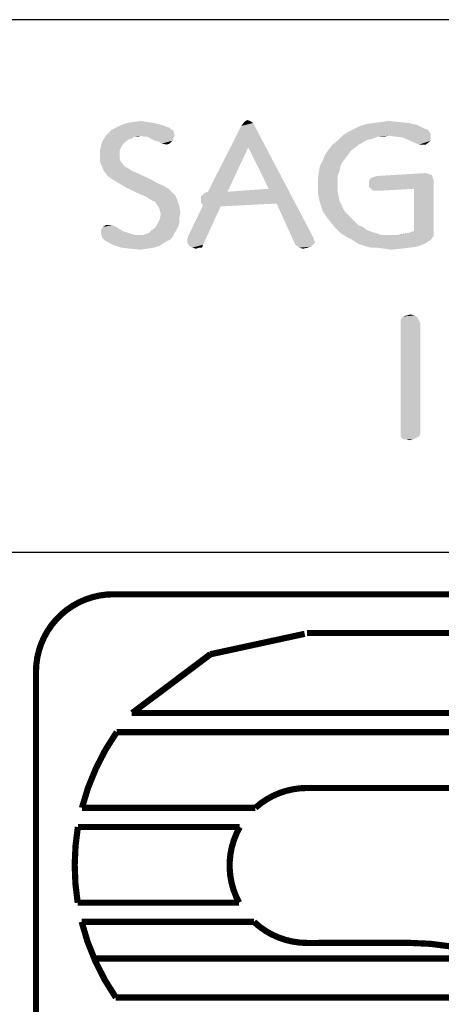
# Model space of a CAD drawing. Header units: inches. Extents: x -1 to 69, y -1 to 45.
# Tile 9 of 39: x 56.5 to 57.9, y 2.3 to 5.5. Entities that reach past the tile are written whole.
import ezdxf

# ---------------------------------------------------------------- set-up
doc = ezdxf.new("R2010")
doc.units = ezdxf.units.IN
doc.header["$LTSCALE"] = 3.74
doc.header["$MEASUREMENT"] = 0
doc.layers.get('0').update_dxf_attribs({"linetype": 'CONTINUOUS'})

msp = doc.modelspace()

# ---------------------------------------------------------------- linework, layer by layer
at = {"color": 2, "linetype": 'CONTINUOUS'}
for p, q in [((68, 5.4688), (56.5, 5.4688)), ((68, 3.75), (56.5, 3.75))]:
    msp.add_line(p, q, dxfattribs=at)
at = {"color": 2, "linetype": 'CONTINUOUS', "const_width": 0.02}
for points in [[(56.8451, 3.6148, 0.414214), (56.5951, 3.3648)], [(56.8556, 3.1698, 0.090232), (56.7435, 2.9258)], [(57.4701, 2.9898, 0.185008), (57.3031, 2.9258)], [(56.7304, 2.8638, 0.081879), (56.7298, 2.6198)], [(57.253, 2.8638, 0.260579), (57.2508, 2.6198)], [(56.7425, 2.5578, 0.089982), (56.8528, 2.3138)], [(57.2987, 2.5578, 0.191374), (57.4704, 2.4898)], [(58.2868, 2.3138, 0.176612), (57.8041, 2.4898)]]:
    msp.add_lwpolyline(points, format="xyb", dxfattribs=at)
for points in [[(56.8451, 3.6148), (62.0962, 3.6148)], [(57.4624, 3.4872), (57.1575, 3.4213)], [(57.159, 3.4213), (57.4624, 3.4872)], [(57.4701, 3.4898), (58.5541, 3.4898)], [(57.1575, 3.4213), (56.9056, 3.2317)], [(56.9056, 3.2317), (57.159, 3.4213)], [(56.5951, 1.1148), (56.5951, 3.3648)], [(58.5541, 3.2318), (56.904, 3.2318)], [(56.8556, 3.1698), (58.5541, 3.1698)], [(58.5541, 2.9898), (57.4701, 2.9898)], [(57.3031, 2.9258), (56.7435, 2.9258)], [(56.7304, 2.8638), (57.253, 2.8638)], [(57.2508, 2.6198), (56.7298, 2.6198)], [(56.7425, 2.5578), (57.2987, 2.5578)], [(57.4704, 2.4898), (57.8052, 2.4901)], [(56.7769, 2.4397), (58.0559, 2.4397)], [(58.2868, 2.3138), (56.8528, 2.3138)]]:
    msp.add_lwpolyline(points, dxfattribs=at)
at = {"color": 2, "linetype": 'CONTINUOUS'}
for points in [[(57.0265, 5.1197), (56.8395, 5.1134), (56.8522, 5.1197)], [(56.8395, 5.1134), (57.0265, 5.1197), (57.0392, 5.1102)], [(57.0012, 5.1292), (56.8522, 5.1197), (56.8712, 5.1292)], [(56.8522, 5.1197), (57.0012, 5.1292), (57.0265, 5.1197)], [(56.9758, 5.1356), (56.8712, 5.1292), (56.8902, 5.1356)], [(56.8712, 5.1292), (56.9758, 5.1356), (57.0012, 5.1292)], [(56.9536, 5.1387), (56.8902, 5.1356), (56.9093, 5.1387)], [(56.8902, 5.1356), (56.9536, 5.1387), (56.9758, 5.1356)], [(56.9093, 5.1387), (56.9346, 5.1419), (56.9536, 5.1387)], [(57.2801, 5.0563), (57.1501, 4.9137), (57.2579, 5.1261)], [(57.2959, 5.1356), (57.2579, 5.1261), (57.2674, 5.1387)], [(57.2801, 5.0563), (57.2579, 5.1261), (57.2959, 5.1356)], [(57.2864, 5.1419), (57.2674, 5.1387), (57.2769, 5.1451)], [(57.2674, 5.1387), (57.2864, 5.1419), (57.2959, 5.1356)], [(57.3466, 4.9232), (57.2801, 5.0563), (57.2959, 5.1356)], [(57.372, 4.8757), (57.3466, 4.9232), (57.2959, 5.1356)], [(57.372, 4.8757), (57.2959, 5.1356), (57.4892, 4.7679)], [(57.8505, 5.1166), (57.86, 5.1134), (57.6033, 5.1071)], [(57.8505, 5.1166), (57.6033, 5.1071), (57.6223, 5.1166)], [(57.6223, 5.1166), (57.6413, 5.1261), (57.8252, 5.1292)], [(57.6223, 5.1166), (57.8252, 5.1292), (57.8505, 5.1166)], [(57.8252, 5.1292), (57.6413, 5.1261), (57.6635, 5.1324)], [(57.7966, 5.1356), (57.6635, 5.1324), (57.6857, 5.1356)], [(57.6635, 5.1324), (57.7966, 5.1356), (57.8252, 5.1292)], [(57.7649, 5.1387), (57.6857, 5.1356), (57.7111, 5.1387)], [(57.6857, 5.1356), (57.7649, 5.1387), (57.7966, 5.1356)], [(57.7111, 5.1387), (57.7333, 5.1419), (57.7649, 5.1387)], [(56.9029, 5.0849), (56.8934, 5.0817), (56.8078, 5.0722)], [(56.9029, 5.0849), (56.8078, 5.0722), (56.8142, 5.0849)], [(56.9346, 5.0944), (56.9124, 5.0912), (56.8142, 5.0849)], [(56.9346, 5.0944), (56.8142, 5.0849), (56.8205, 5.0944)], [(56.8142, 5.0849), (56.9124, 5.0912), (56.9029, 5.0849)], [(56.8205, 5.0944), (56.83, 5.1039), (57.0392, 5.1102)], [(56.9346, 5.0944), (56.8205, 5.0944), (57.0392, 5.1102)], [(57.0392, 5.1102), (56.83, 5.1039), (56.8395, 5.1134)], [(56.9124, 5.0912), (56.9346, 5.0944), (56.9251, 5.0912)], [(56.9346, 5.0944), (57.0392, 5.1102), (57.0424, 5.0944)], [(57.0424, 5.0944), (56.9441, 5.0912), (56.9346, 5.0944)], [(56.9536, 5.0912), (56.9441, 5.0912), (57.0424, 5.0944)], [(56.9663, 5.0849), (56.9536, 5.0912), (57.0424, 5.0944)], [(56.979, 5.0785), (56.9663, 5.0849), (57.0424, 5.0944)], [(56.979, 5.0785), (57.0424, 5.0944), (57.036, 5.0785)], [(57.6984, 5.0912), (57.5685, 5.0785), (57.5843, 5.0944)], [(57.6984, 5.0912), (57.6825, 5.0849), (57.5685, 5.0785)], [(57.6825, 5.0849), (57.6667, 5.0817), (57.5685, 5.0785)], [(57.8695, 5.1007), (57.5843, 5.0944), (57.6033, 5.1071)], [(57.7333, 5.0944), (57.5843, 5.0944), (57.8695, 5.1007)], [(57.5843, 5.0944), (57.7333, 5.0944), (57.6984, 5.0912)], [(57.6033, 5.1071), (57.86, 5.1134), (57.8695, 5.1007)], [(57.6984, 5.0912), (57.7333, 5.0944), (57.7174, 5.0912)], [(57.7586, 5.0912), (57.7333, 5.0944), (57.8695, 5.1007)], [(57.7586, 5.0912), (57.8695, 5.1007), (57.8695, 5.0912)], [(57.8695, 5.0912), (57.7808, 5.088), (57.7586, 5.0912)], [(57.7808, 5.088), (57.8695, 5.0912), (57.8695, 5.0785)], [(57.8695, 5.0785), (57.8157, 5.0722), (57.7808, 5.088)], [(56.8712, 5.0595), (56.8015, 5.0468), (56.8047, 5.0595)], [(56.8015, 5.0468), (56.8712, 5.0595), (56.8649, 5.0468)], [(56.8807, 5.0722), (56.8047, 5.0595), (56.8078, 5.0722)], [(56.8047, 5.0595), (56.8807, 5.0722), (56.8712, 5.0595)], [(56.8078, 5.0722), (56.8934, 5.0817), (56.8807, 5.0722)], [(57.036, 5.0785), (56.9917, 5.0754), (56.979, 5.0785)], [(57.0012, 5.069), (56.9917, 5.0754), (57.036, 5.0785)], [(57.0012, 5.069), (57.036, 5.0785), (57.0265, 5.069)], [(57.0265, 5.069), (57.017, 5.0659), (57.0012, 5.069)], [(57.1501, 4.9137), (57.2801, 5.0563), (57.2135, 4.9137)], [(57.6382, 5.0659), (57.6255, 5.0563), (57.5399, 5.05)], [(57.6382, 5.0659), (57.5399, 5.05), (57.5526, 5.0659)], [(57.5399, 5.05), (57.6255, 5.0563), (57.6128, 5.0468)], [(57.654, 5.0754), (57.5526, 5.0659), (57.5685, 5.0785)], [(57.5526, 5.0659), (57.654, 5.0754), (57.6382, 5.0659)], [(57.5685, 5.0785), (57.6667, 5.0817), (57.654, 5.0754)], [(57.8315, 5.0659), (57.8157, 5.0722), (57.8695, 5.0785)], [(57.8442, 5.0659), (57.8315, 5.0659), (57.8695, 5.0785)], [(57.8442, 5.0659), (57.8695, 5.0785), (57.8537, 5.0659)], [(56.8649, 5.0468), (56.8015, 5.0342), (56.8015, 5.0468)], [(56.8015, 5.0342), (56.8649, 5.0468), (56.8649, 5.0342)], [(56.8649, 5.0342), (56.8649, 5.0215), (56.8015, 5.012)], [(56.8649, 5.0342), (56.8015, 5.012), (56.8015, 5.0342)], [(56.8015, 5.012), (56.8649, 5.0215), (56.8681, 5.012)], [(57.5938, 5.0215), (57.5209, 5.0151), (57.5273, 5.031)], [(57.5209, 5.0151), (57.5938, 5.0215), (57.5843, 5.0088)], [(57.6128, 5.0468), (57.5273, 5.031), (57.5399, 5.05)], [(57.6128, 5.0468), (57.6033, 5.0342), (57.5273, 5.031)], [(57.5273, 5.031), (57.6033, 5.0342), (57.5938, 5.0215)], [(56.8681, 5.012), (56.8078, 4.9961), (56.8015, 5.012)], [(56.8078, 4.9961), (56.8681, 5.012), (56.8807, 4.9961)], [(56.8807, 4.9961), (56.8142, 4.9803), (56.8078, 4.9961)], [(56.8807, 4.9961), (56.8966, 4.9866), (56.8142, 4.9803)], [(57.578, 4.9961), (57.5748, 4.9803), (57.5082, 4.9771)], [(57.578, 4.9961), (57.5082, 4.9771), (57.5114, 4.9961)], [(57.5843, 5.0088), (57.5114, 4.9961), (57.5209, 5.0151)], [(57.5114, 4.9961), (57.5843, 5.0088), (57.578, 4.9961)], [(56.8142, 4.9803), (56.8966, 4.9866), (56.9061, 4.9803)], [(56.9061, 4.9803), (56.8269, 4.9644), (56.8142, 4.9803)], [(56.9061, 4.9803), (56.9219, 4.9739), (56.8269, 4.9644)], [(56.8395, 4.9549), (56.8269, 4.9644), (56.9219, 4.9739)], [(56.8395, 4.9549), (56.9219, 4.9739), (56.9631, 4.9549)], [(57.5685, 4.9644), (57.5051, 4.9549), (57.5082, 4.9771)], [(57.5051, 4.9549), (57.5685, 4.9644), (57.5685, 4.9518)], [(57.5082, 4.9771), (57.5748, 4.9803), (57.5685, 4.9644)], [(57.8759, 4.9581), (57.6699, 4.9486), (57.6762, 4.9581)], [(57.6699, 4.9486), (57.8759, 4.9581), (57.879, 4.9486)], [(57.6762, 4.9581), (57.6952, 4.9644), (57.8727, 4.9676)], [(57.6762, 4.9581), (57.8727, 4.9676), (57.8759, 4.9581)], [(57.8632, 4.9708), (57.6952, 4.9644), (57.8537, 4.9739)], [(57.8632, 4.9708), (57.8727, 4.9676), (57.6952, 4.9644)], [(56.9631, 4.9549), (56.8554, 4.9454), (56.8395, 4.9549)], [(56.8554, 4.9454), (56.9631, 4.9549), (56.9853, 4.9423)], [(56.9853, 4.9423), (56.8712, 4.9359), (56.8554, 4.9454)], [(56.8712, 4.9359), (56.9853, 4.9423), (57.0075, 4.9327)], [(57.0075, 4.9327), (56.8934, 4.9232), (56.8712, 4.9359)], [(56.8934, 4.9232), (57.0075, 4.9327), (57.0233, 4.9232)], [(57.5685, 4.9518), (57.5051, 4.9359), (57.5051, 4.9549)], [(57.5051, 4.9359), (57.5685, 4.9518), (57.5685, 4.9359)], [(57.5685, 4.9359), (57.5685, 4.9169), (57.5051, 4.9137)], [(57.5685, 4.9359), (57.5051, 4.9137), (57.5051, 4.9359)], [(57.879, 4.9486), (57.6699, 4.9391), (57.6699, 4.9486)], [(57.6699, 4.9296), (57.6699, 4.9391), (57.879, 4.9486)], [(57.8157, 4.9232), (57.6699, 4.9296), (57.879, 4.9486)], [(57.8157, 4.9232), (57.6825, 4.9169), (57.6699, 4.9296)], [(57.8157, 4.787), (57.8157, 4.9232), (57.879, 4.9486)], [(57.8157, 4.787), (57.879, 4.9486), (57.879, 4.7711)], [(57.0233, 4.9232), (56.9346, 4.9042), (56.8934, 4.9232)], [(57.0233, 4.9232), (57.0329, 4.9137), (56.9346, 4.9042)], [(56.9346, 4.9042), (57.0329, 4.9137), (57.0455, 4.9011)], [(57.0455, 4.9011), (56.9505, 4.8979), (56.9346, 4.9042)], [(56.9695, 4.8852), (56.9505, 4.8979), (57.0455, 4.9011)], [(56.9695, 4.8852), (57.0455, 4.9011), (57.0519, 4.8852)], [(57.1279, 4.8979), (57.2135, 4.9137), (57.3466, 4.9232)], [(57.1279, 4.8884), (57.1279, 4.8979), (57.3466, 4.9232)], [(57.1279, 4.8789), (57.1279, 4.8884), (57.3466, 4.9232)], [(57.372, 4.8757), (57.1279, 4.8789), (57.3466, 4.9232)], [(57.1279, 4.8979), (57.1406, 4.9106), (57.2135, 4.9137)], [(57.2135, 4.9137), (57.1406, 4.9106), (57.1501, 4.9137)], [(57.5051, 4.9137), (57.5685, 4.9169), (57.5716, 4.9011)], [(57.5716, 4.9011), (57.5082, 4.8915), (57.5051, 4.9137)], [(57.5082, 4.8915), (57.5716, 4.9011), (57.5748, 4.8852)], [(57.6952, 4.9169), (57.6825, 4.9169), (57.8157, 4.9232)], [(57.6952, 4.9169), (57.8157, 4.9232), (57.7047, 4.9169)], [(57.0519, 4.8852), (56.979, 4.882), (56.9695, 4.8852)], [(56.9853, 4.8725), (56.979, 4.882), (57.0519, 4.8852)], [(56.9853, 4.8725), (57.0519, 4.8852), (57.0582, 4.8662)], [(57.0582, 4.8662), (56.9917, 4.863), (56.9853, 4.8725)], [(56.9948, 4.8535), (56.9917, 4.863), (57.0582, 4.8662)], [(56.9948, 4.8535), (57.0582, 4.8662), (57.0614, 4.844)], [(57.0836, 4.7616), (57.0867, 4.7711), (57.1913, 4.8662)], [(57.0836, 4.7489), (57.0836, 4.7616), (57.1913, 4.8662)], [(57.0836, 4.7489), (57.1913, 4.8662), (57.1343, 4.7426)], [(57.1913, 4.8662), (57.0867, 4.7711), (57.1343, 4.8694)], [(57.372, 4.8757), (57.1343, 4.8694), (57.1279, 4.8789)], [(57.1343, 4.8694), (57.372, 4.8757), (57.1913, 4.8662)], [(57.4892, 4.7679), (57.4322, 4.7426), (57.372, 4.8757)], [(57.5748, 4.8852), (57.5146, 4.8694), (57.5082, 4.8915)], [(57.5748, 4.8852), (57.5811, 4.8725), (57.5146, 4.8694)], [(57.5146, 4.8694), (57.5811, 4.8725), (57.5875, 4.8567)], [(57.5875, 4.8567), (57.5209, 4.8503), (57.5146, 4.8694)], [(57.0614, 4.844), (56.998, 4.8408), (56.9948, 4.8535)], [(57.0582, 4.8313), (56.9948, 4.825), (56.998, 4.8408)], [(56.9948, 4.825), (57.0582, 4.8313), (57.0582, 4.8155)], [(56.998, 4.8408), (57.0614, 4.844), (57.0582, 4.8313)], [(57.5209, 4.8503), (57.5875, 4.8567), (57.597, 4.844)], [(57.597, 4.844), (57.5336, 4.8313), (57.5209, 4.8503)], [(57.5336, 4.8313), (57.597, 4.844), (57.6097, 4.8313)], [(57.6097, 4.8313), (57.5463, 4.8155), (57.5336, 4.8313)], [(57.6097, 4.8313), (57.6223, 4.8187), (57.5463, 4.8155)], [(56.8554, 4.7996), (56.8047, 4.7901), (56.811, 4.7996)], [(56.8047, 4.7901), (56.8554, 4.7996), (56.8744, 4.787)], [(56.8395, 4.806), (56.811, 4.7996), (56.8205, 4.806)], [(56.811, 4.7996), (56.8395, 4.806), (56.8554, 4.7996)], [(56.9695, 4.7901), (56.9821, 4.7996), (57.055, 4.8028)], [(56.9695, 4.7901), (57.055, 4.8028), (57.0487, 4.7901)], [(57.055, 4.8028), (56.9821, 4.7996), (56.9885, 4.8123)], [(57.0582, 4.8155), (56.9885, 4.8123), (56.9948, 4.825)], [(56.9885, 4.8123), (57.0582, 4.8155), (57.055, 4.8028)], [(57.5463, 4.8155), (57.6223, 4.8187), (57.635, 4.806)], [(57.635, 4.806), (57.5621, 4.7965), (57.5463, 4.8155)], [(57.635, 4.806), (57.6509, 4.7996), (57.5621, 4.7965)], [(57.5621, 4.7965), (57.6509, 4.7996), (57.6635, 4.7901)], [(56.8744, 4.787), (56.8047, 4.7806), (56.8047, 4.7901)], [(56.8047, 4.7806), (56.8744, 4.787), (56.8934, 4.7806)], [(56.8934, 4.7806), (56.8078, 4.7679), (56.8047, 4.7806)], [(56.8934, 4.7806), (56.9124, 4.7743), (56.8078, 4.7679)], [(56.9314, 4.7743), (56.9409, 4.7743), (56.8078, 4.7679)], [(56.9124, 4.7743), (56.9314, 4.7743), (56.8078, 4.7679)], [(57.036, 4.7679), (56.8078, 4.7679), (56.9409, 4.7743)], [(57.036, 4.7679), (56.8142, 4.7584), (56.8078, 4.7679)], [(56.8142, 4.7584), (57.036, 4.7679), (57.0265, 4.7584)], [(56.9409, 4.7743), (56.9505, 4.7775), (57.0424, 4.7806)], [(56.9409, 4.7743), (57.0424, 4.7806), (57.036, 4.7679)], [(57.0424, 4.7806), (56.9505, 4.7775), (56.96, 4.7806)], [(57.0487, 4.7901), (56.96, 4.7806), (56.9695, 4.7901)], [(56.96, 4.7806), (57.0487, 4.7901), (57.0424, 4.7806)], [(57.4892, 4.7679), (57.4924, 4.7584), (57.4322, 4.7426)], [(57.6635, 4.7901), (57.578, 4.7806), (57.5621, 4.7965)], [(57.6635, 4.7901), (57.6794, 4.7838), (57.578, 4.7806)], [(57.578, 4.7806), (57.6794, 4.7838), (57.6921, 4.7806)], [(57.6921, 4.7806), (57.597, 4.7679), (57.578, 4.7806)], [(57.6921, 4.7806), (57.7079, 4.7743), (57.597, 4.7679)], [(57.7618, 4.7743), (57.879, 4.7711), (57.597, 4.7679)], [(57.7428, 4.7743), (57.7618, 4.7743), (57.597, 4.7679)], [(57.7237, 4.7743), (57.7428, 4.7743), (57.597, 4.7679)], [(57.7079, 4.7743), (57.7237, 4.7743), (57.597, 4.7679)], [(57.616, 4.7584), (57.597, 4.7679), (57.879, 4.7711)], [(57.616, 4.7584), (57.879, 4.7711), (57.8695, 4.7584)], [(57.7618, 4.7743), (57.7776, 4.7775), (57.7966, 4.7806)], [(57.879, 4.7711), (57.7618, 4.7743), (57.7966, 4.7806)], [(57.879, 4.7711), (57.7966, 4.7806), (57.8157, 4.787)], [(57.0265, 4.7584), (56.8427, 4.7426), (56.8142, 4.7584)], [(57.0265, 4.7584), (57.0138, 4.7521), (56.8427, 4.7426)], [(56.8427, 4.7426), (57.0138, 4.7521), (56.9948, 4.7394)], [(56.9948, 4.7394), (56.8712, 4.7331), (56.8427, 4.7426)], [(56.8712, 4.7331), (56.9948, 4.7394), (56.9758, 4.7331)], [(57.1343, 4.7426), (57.0899, 4.7394), (57.0836, 4.7489)], [(57.0994, 4.7331), (57.0899, 4.7394), (57.1343, 4.7426)], [(57.1216, 4.7331), (57.0994, 4.7331), (57.1343, 4.7426)], [(57.1216, 4.7331), (57.1343, 4.7426), (57.1311, 4.7331)], [(57.4924, 4.7584), (57.4956, 4.7489), (57.4322, 4.7426)], [(57.4322, 4.7426), (57.4956, 4.7489), (57.4829, 4.7363)], [(57.4829, 4.7363), (57.4449, 4.7331), (57.4322, 4.7426)], [(57.4449, 4.7331), (57.4829, 4.7363), (57.4702, 4.7331)], [(57.8695, 4.7584), (57.635, 4.7458), (57.616, 4.7584)], [(57.635, 4.7458), (57.8695, 4.7584), (57.8505, 4.7458)], [(57.8505, 4.7458), (57.654, 4.7394), (57.635, 4.7458)], [(57.654, 4.7394), (57.8505, 4.7458), (57.8252, 4.7363)], [(57.8252, 4.7363), (57.6762, 4.7331), (57.654, 4.7394)], [(57.6952, 4.7331), (57.6762, 4.7331), (57.8252, 4.7363)], [(57.6952, 4.7331), (57.8252, 4.7363), (57.7998, 4.7331)], [(56.9758, 4.7331), (56.8997, 4.7299), (56.8712, 4.7331)], [(56.8997, 4.7299), (56.9758, 4.7331), (56.9536, 4.7299)], [(56.9536, 4.7299), (56.9314, 4.7267), (56.8997, 4.7299)], [(57.1216, 4.7331), (57.1121, 4.7299), (57.0994, 4.7331)], [(57.4702, 4.7331), (57.4575, 4.7299), (57.4449, 4.7331)], [(57.7998, 4.7331), (57.7206, 4.7299), (57.6952, 4.7331)], [(57.7206, 4.7299), (57.7998, 4.7331), (57.7713, 4.7299)], [(57.7713, 4.7299), (57.7428, 4.7267), (57.7206, 4.7299)], [(57.8169, 4.5144), (57.7789, 4.5112), (57.7915, 4.5144)], [(57.7789, 4.5112), (57.8169, 4.5144), (57.8264, 4.5081)], [(57.7915, 4.5144), (57.8042, 4.5176), (57.8169, 4.5144)], [(57.8264, 4.5081), (57.7725, 4.5017), (57.7789, 4.5112)], [(57.7725, 4.4922), (57.7725, 4.5017), (57.8264, 4.5081)], [(57.7725, 4.4922), (57.8264, 4.5081), (57.8359, 4.4891)], [(57.8359, 4.4891), (57.7725, 4.1341), (57.7725, 4.4922)], [(57.8359, 4.4891), (57.8359, 4.1373), (57.7725, 4.1341)], [(57.7725, 4.1246), (57.7725, 4.1341), (57.8359, 4.1373)], [(57.7725, 4.1246), (57.8359, 4.1373), (57.8327, 4.1246)], [(57.8327, 4.1246), (57.7789, 4.1151), (57.7725, 4.1246)], [(57.7884, 4.1151), (57.7789, 4.1151), (57.8327, 4.1246)], [(57.7884, 4.1151), (57.8327, 4.1246), (57.8137, 4.1151)], [(57.8137, 4.1151), (57.801, 4.1119), (57.7884, 4.1151)]]:
    msp.add_solid(points, dxfattribs=at)

doc.saveas('drawing.dxf')
